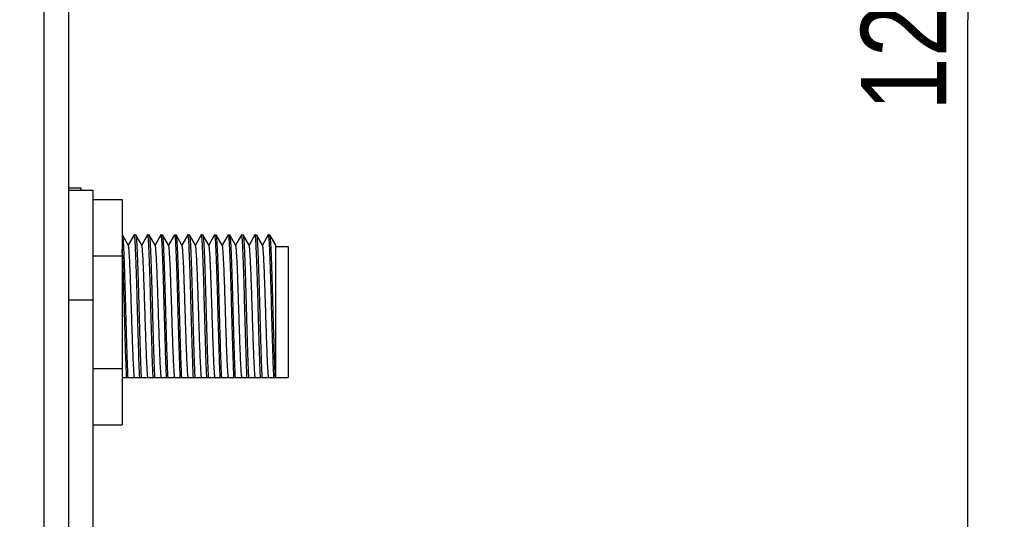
# Model space of a CAD drawing. Header units: millimetres. Extents: x 0 to 841, y 0 to 594.
# Tile 6 of 28: x 257 to 297, y 295 to 316. Entities that reach past the tile are written whole.
import ezdxf

# ---------------------------------------------------------------- set-up
doc = ezdxf.new("R2010")
doc.units = ezdxf.units.MM
doc.header["$LTSCALE"] = 46.255
doc.layers.get('0').update_dxf_attribs({"linetype": 'CONTINUOUS'})
for name, color, linetype in [('MRC-1002-LTE-JP_EUDXF_DIMENSION', 7, 'CONTINUOUS'), ('SIMCARD-DOORDXF_CONTINUOUS_LINE', 7, 'CONTINUOUS'), ('SMA-JACK-CRIDXF_CONTINUOUS_LINE', 7, 'CONTINUOUS'), ('UC-8100-NONLDXF_CONTINUOUS_LINE', 7, 'CONTINUOUS'), ('UC-8100_MOCKDXF_CONTINUOUS_LINE', 7, 'CONTINUOUS')]:
    doc.layers.add(name, color=color, linetype=linetype)
doc.styles.get("Standard").update_dxf_attribs({"font": 'txt', "width": 0.85})
doc.dimstyles.new('DIMSTYLE_3', dxfattribs={"dimtxt": 3.5, "dimasz": 3.5, "dimexe": 1.5, "dimexo": 1, "dimgap": 0.875, "dimtad": 1, "dimzin": 0, "dimdsep": 46, "dimtxsty": 'Standard', "dimblk": '_FILLED', "dimblk1": '_FILLED', "dimblk2": '_FILLED', "dimcen": 0.09, "dimclrt": 1, "dimazin": 0, "dimtp": 0.5, "dimtm": 0.5, "dimtfac": 1, "dimtofl": 0, "dimtmove": 0, "dimatfit": 3, "dimldrblk": '_FILLED', "dimfxl": 0, "dimtolj": 1, "dimtzin": 0, "dimarcsym": 0})

# ---------------------------------------------------------------- blocks, each defined once
blk = doc.blocks.new('_FILLED')
at = {"color": 0, "linetype": 'ByBlock'}
blk.add_solid([(0, 0), (-1, 0.214), (-1, -0.214)], dxfattribs=at)
blk = doc.blocks.new('*D4')
at = {"layer": 'MRC-1002-LTE-JP_EUDXF_DIMENSION', "color": 3, "linetype": 'Continuous'}
for p, q in [((259.09, 379.548), (297.451, 379.548)), ((295.951, 379.548), (295.951, 315.548)), ((295.951, 251.548), (295.951, 315.548)), ((258.09, 251.548), (297.451, 251.548))]:
    blk.add_line(p, q, dxfattribs=at)
at = {"layer": 'MRC-1002-LTE-JP_EUDXF_DIMENSION', "color": 3, "linetype": 'Continuous', "xscale": 3.5, "yscale": 3.5, "zscale": 3.5}
for p, rotation in [((295.951, 379.548), 90), ((295.951, 251.548), 270)]:
    blk.add_blockref('_FILLED', p, dxfattribs=dict(at, rotation=rotation))
at = {"layer": 'MRC-1002-LTE-JP_EUDXF_DIMENSION', "color": 1, "linetype": 'Continuous', "insert": (291.576, 317.878), "char_height": 3.5, "width": 17.85, "attachment_point": 2, "rotation": 90, "line_spacing_factor": 0.9}
blk.add_mtext('128.00', dxfattribs=at)

msp = doc.modelspace()

# ---------------------------------------------------------------- linework, layer by layer
at = {"layer": 'SIMCARD-DOORDXF_CONTINUOUS_LINE', "color": 7, "linetype": 'Continuous'}
for p, q in [((259.09, 308.548), (260.09, 308.548)), ((260.09, 308.548), (260.09, 274.548)), ((259.09, 304.048), (260.09, 304.048))]:
    msp.add_line(p, q, dxfattribs=at)
at = {"layer": 'SMA-JACK-CRIDXF_CONTINUOUS_LINE', "color": 7, "linetype": 'Continuous'}
for p, q in [((259.09, 308.648), (259.59, 308.648)), ((259.59, 308.648), (259.59, 308.548)), ((260.09, 308.167), (261.29, 308.167)), ((261.29, 308.167), (261.29, 298.929)), ((261.295, 306.723), (261.299, 306.719)), ((261.54, 306.302), (261.299, 306.719)), ((261.781, 306.719), (261.54, 306.302)), ((261.785, 306.723), (261.781, 306.719)), ((261.785, 306.723), (261.845, 306.723)), ((261.845, 306.723), (261.849, 306.719)), ((262.09, 306.302), (261.849, 306.719)), ((262.331, 306.719), (262.09, 306.302)), ((262.335, 306.723), (262.331, 306.719)), ((262.335, 306.723), (262.395, 306.723)), ((262.395, 306.723), (262.399, 306.719)), ((262.64, 306.302), (262.399, 306.719)), ((262.881, 306.719), (262.64, 306.302)), ((262.885, 306.723), (262.881, 306.719)), ((262.885, 306.723), (262.945, 306.723)), ((262.949, 306.719), (262.945, 306.723)), ((263.19, 306.302), (262.949, 306.719)), ((263.431, 306.719), (263.19, 306.302)), ((263.431, 306.719), (263.435, 306.723)), ((263.435, 306.723), (263.495, 306.723)), ((263.435, 306.723), (263.436, 306.723)), ((263.495, 306.723), (263.499, 306.719)), ((263.74, 306.302), (263.499, 306.719)), ((263.981, 306.719), (263.74, 306.302)), ((263.985, 306.723), (263.981, 306.719)), ((263.985, 306.723), (264.045, 306.723)), ((264.045, 306.723), (264.049, 306.719)), ((264.29, 306.302), (264.049, 306.719)), ((264.531, 306.719), (264.29, 306.302)), ((264.535, 306.723), (264.531, 306.719)), ((264.535, 306.723), (264.595, 306.723)), ((264.595, 306.723), (264.599, 306.719)), ((264.84, 306.302), (264.599, 306.719)), ((265.081, 306.719), (264.84, 306.302)), ((265.085, 306.723), (265.081, 306.719)), ((265.085, 306.723), (265.145, 306.723)), ((265.149, 306.719), (265.145, 306.723)), ((265.39, 306.302), (265.149, 306.719)), ((265.631, 306.719), (265.39, 306.302)), ((265.631, 306.719), (265.635, 306.723)), ((265.635, 306.723), (265.695, 306.723)), ((265.635, 306.723), (265.636, 306.723)), ((265.695, 306.723), (265.699, 306.719)), ((265.94, 306.302), (265.699, 306.719)), ((266.181, 306.719), (265.94, 306.302)), ((266.185, 306.723), (266.181, 306.719)), ((266.185, 306.723), (266.245, 306.723)), ((266.245, 306.723), (266.249, 306.719)), ((266.49, 306.302), (266.249, 306.719)), ((266.731, 306.719), (266.49, 306.302)), ((266.735, 306.723), (266.731, 306.719)), ((266.735, 306.723), (266.795, 306.723)), ((266.795, 306.723), (266.799, 306.719)), ((267.04, 306.302), (266.799, 306.719)), ((267.281, 306.719), (267.04, 306.302)), ((267.285, 306.723), (267.281, 306.719)), ((267.285, 306.723), (267.345, 306.723)), ((267.349, 306.719), (267.345, 306.723)), ((267.59, 306.302), (267.349, 306.719)), ((261.545, 306.294), (261.54, 306.302)), ((262.095, 306.294), (262.09, 306.302)), ((262.645, 306.294), (262.64, 306.302)), ((263.195, 306.294), (263.19, 306.302)), ((263.745, 306.294), (263.74, 306.302)), ((264.295, 306.294), (264.29, 306.302)), ((264.845, 306.294), (264.84, 306.302)), ((265.395, 306.294), (265.39, 306.302)), ((265.945, 306.294), (265.94, 306.302)), ((266.495, 306.294), (266.49, 306.302)), ((267.045, 306.294), (267.04, 306.302)), ((267.59, 300.873), (267.59, 306.302)), ((267.59, 306.248), (268.09, 306.248)), ((268.09, 306.248), (268.09, 300.873)), ((260.09, 305.857), (261.29, 305.857)), ((260.09, 301.239), (261.29, 301.239)), ((261.29, 300.873), (268.09, 300.873)), ((260.09, 298.929), (261.29, 298.929))]:
    msp.add_line(p, q, dxfattribs=at)
msp.add_arc((224.967, 304.417), 36.363, 2.2832, 2.6909, dxfattribs=at)
for points, knots in [([(261.299, 306.719), (261.303, 306.713), (261.307, 306.691), (261.314, 306.65), (261.32, 306.589), (261.327, 306.51), (261.334, 306.412), (261.344, 306.246), (261.355, 305.999), (261.369, 305.657), (261.382, 305.264), (261.396, 304.827), (261.41, 304.359), (261.423, 303.871), (261.441, 303.215), (261.463, 302.436), (261.489, 301.602), (261.508, 301.094), (261.52, 300.873)], [0, 0, 0, 0, 0.003908, 0.011081, 0.021529, 0.0352, 0.052019, 0.071881, 0.120237, 0.179076, 0.246941, 0.322149, 0.402832, 0.486987, 0.572525, 0.739269, 0.886605, 1, 1, 1, 1]), ([(261.8, 306.676), (261.798, 306.688), (261.795, 306.704), (261.79, 306.719), (261.787, 306.723), (261.785, 306.723)], [0, 0, 0, 0, 0.714328, 0.904841, 1, 1, 1, 1]), ([(262.01, 300.873), (262, 301.081), (261.981, 301.559), (261.956, 302.344), (261.931, 303.236), (261.906, 304.156), (261.885, 304.903), (261.867, 305.452), (261.854, 305.806), (261.841, 306.11), (261.829, 306.355), (261.816, 306.538), (261.807, 306.638), (261.8, 306.676)], [0, 0, 0, 0, 0.107756, 0.247045, 0.405436, 0.568777, 0.722474, 0.791348, 0.852799, 0.905449, 0.948122, 0.979868, 1, 1, 1, 1]), ([(261.849, 306.719), (261.853, 306.713), (261.857, 306.691), (261.864, 306.65), (261.87, 306.589), (261.877, 306.51), (261.884, 306.412), (261.894, 306.246), (261.905, 305.999), (261.919, 305.657), (261.932, 305.264), (261.946, 304.827), (261.96, 304.359), (261.973, 303.871), (261.991, 303.215), (262.013, 302.436), (262.039, 301.602), (262.058, 301.094), (262.07, 300.873)], [0, 0, 0, 0, 0.003908, 0.011081, 0.021529, 0.0352, 0.052019, 0.071881, 0.120237, 0.179076, 0.246941, 0.322149, 0.402832, 0.486987, 0.572525, 0.739269, 0.886605, 1, 1, 1, 1]), ([(262.35, 306.676), (262.348, 306.688), (262.345, 306.704), (262.341, 306.719), (262.337, 306.723), (262.335, 306.723)], [0, 0, 0, 0, 0.714329, 0.904841, 1, 1, 1, 1]), ([(262.56, 300.873), (262.55, 301.081), (262.531, 301.559), (262.506, 302.344), (262.481, 303.236), (262.456, 304.156), (262.435, 304.903), (262.417, 305.452), (262.404, 305.806), (262.391, 306.11), (262.379, 306.355), (262.366, 306.538), (262.357, 306.638), (262.35, 306.676)], [0, 0, 0, 0, 0.107756, 0.247045, 0.405435, 0.568777, 0.722474, 0.791347, 0.852798, 0.905449, 0.948122, 0.979867, 1, 1, 1, 1]), ([(262.399, 306.719), (262.403, 306.713), (262.407, 306.691), (262.414, 306.65), (262.42, 306.589), (262.427, 306.51), (262.434, 306.412), (262.444, 306.246), (262.455, 305.999), (262.469, 305.657), (262.482, 305.264), (262.496, 304.827), (262.51, 304.359), (262.523, 303.871), (262.541, 303.215), (262.563, 302.436), (262.589, 301.602), (262.608, 301.094), (262.62, 300.873)], [0, 0, 0, 0, 0.003908, 0.011081, 0.021529, 0.0352, 0.052019, 0.071881, 0.120237, 0.179076, 0.246941, 0.322149, 0.402832, 0.486987, 0.572525, 0.739269, 0.886605, 1, 1, 1, 1]), ([(262.9, 306.676), (262.898, 306.688), (262.895, 306.704), (262.891, 306.719), (262.887, 306.723), (262.885, 306.723)], [0, 0, 0, 0, 0.714329, 0.904842, 1, 1, 1, 1]), ([(263.11, 300.873), (263.1, 301.081), (263.081, 301.559), (263.056, 302.344), (263.031, 303.236), (263.006, 304.156), (262.985, 304.903), (262.967, 305.452), (262.954, 305.806), (262.941, 306.11), (262.929, 306.355), (262.916, 306.538), (262.907, 306.638), (262.9, 306.676)], [0, 0, 0, 0, 0.107756, 0.247045, 0.405435, 0.568776, 0.722473, 0.791347, 0.852798, 0.905449, 0.948121, 0.979867, 1, 1, 1, 1]), ([(263.17, 300.873), (263.158, 301.094), (263.139, 301.602), (263.113, 302.436), (263.091, 303.215), (263.073, 303.871), (263.06, 304.359), (263.046, 304.827), (263.032, 305.264), (263.019, 305.657), (263.005, 305.998), (262.994, 306.246), (262.984, 306.412), (262.977, 306.51), (262.97, 306.589), (262.964, 306.65), (262.957, 306.691), (262.953, 306.713), (262.949, 306.719)], [0, 0, 0, 0, 0.113392, 0.260727, 0.427468, 0.513006, 0.597159, 0.677839, 0.753048, 0.820915, 0.879755, 0.928111, 0.947974, 0.964795, 0.978467, 0.988916, 0.99609, 1, 1, 1, 1]), ([(263.436, 306.723), (263.436, 306.723), (263.439, 306.721), (263.44, 306.719), (263.441, 306.717)], [0, 0, 0, 0, 0.169411, 1, 1, 1, 1]), ([(263.441, 306.717), (263.442, 306.714), (263.446, 306.701), (263.448, 306.688), (263.45, 306.677)], [0, 0, 0, 0, 0.170343, 1, 1, 1, 1]), ([(263.45, 306.677), (263.456, 306.638), (263.466, 306.538), (263.478, 306.356), (263.491, 306.11), (263.504, 305.807), (263.517, 305.453), (263.535, 304.904), (263.556, 304.157), (263.581, 303.237), (263.606, 302.344), (263.631, 301.56), (263.65, 301.081), (263.66, 300.873)], [0, 0, 0, 0, 0.020094, 0.051807, 0.094454, 0.147086, 0.208527, 0.277398, 0.431103, 0.594473, 0.752896, 0.892222, 1, 1, 1, 1]), ([(263.499, 306.719), (263.503, 306.713), (263.507, 306.691), (263.514, 306.65), (263.52, 306.589), (263.527, 306.51), (263.534, 306.412), (263.544, 306.246), (263.555, 305.999), (263.569, 305.657), (263.582, 305.264), (263.596, 304.827), (263.61, 304.359), (263.623, 303.871), (263.641, 303.215), (263.663, 302.436), (263.689, 301.602), (263.708, 301.094), (263.72, 300.873)], [0, 0, 0, 0, 0.003908, 0.011081, 0.021529, 0.0352, 0.052019, 0.071881, 0.120237, 0.179076, 0.246941, 0.322149, 0.402832, 0.486987, 0.572525, 0.739269, 0.886605, 1, 1, 1, 1]), ([(264, 306.676), (263.998, 306.688), (263.995, 306.704), (263.99, 306.719), (263.987, 306.723), (263.985, 306.723)], [0, 0, 0, 0, 0.714328, 0.904841, 1, 1, 1, 1]), ([(264.21, 300.873), (264.2, 301.081), (264.181, 301.559), (264.156, 302.344), (264.131, 303.236), (264.106, 304.156), (264.085, 304.903), (264.067, 305.452), (264.054, 305.806), (264.041, 306.11), (264.029, 306.355), (264.016, 306.538), (264.007, 306.638), (264, 306.676)], [0, 0, 0, 0, 0.107756, 0.247045, 0.405436, 0.568777, 0.722474, 0.791348, 0.852799, 0.905449, 0.948122, 0.979868, 1, 1, 1, 1]), ([(264.049, 306.719), (264.053, 306.713), (264.057, 306.691), (264.064, 306.65), (264.07, 306.589), (264.077, 306.51), (264.084, 306.412), (264.094, 306.246), (264.105, 305.999), (264.119, 305.657), (264.132, 305.264), (264.146, 304.827), (264.16, 304.359), (264.173, 303.871), (264.191, 303.215), (264.213, 302.436), (264.239, 301.602), (264.258, 301.094), (264.27, 300.873)], [0, 0, 0, 0, 0.003908, 0.011081, 0.021529, 0.0352, 0.052019, 0.071881, 0.120237, 0.179076, 0.246941, 0.322149, 0.402832, 0.486987, 0.572525, 0.739269, 0.886605, 1, 1, 1, 1]), ([(264.55, 306.676), (264.548, 306.688), (264.545, 306.704), (264.541, 306.719), (264.537, 306.723), (264.535, 306.723)], [0, 0, 0, 0, 0.714329, 0.904841, 1, 1, 1, 1]), ([(264.76, 300.873), (264.75, 301.081), (264.731, 301.559), (264.706, 302.344), (264.681, 303.236), (264.656, 304.156), (264.635, 304.903), (264.617, 305.452), (264.604, 305.806), (264.591, 306.11), (264.579, 306.355), (264.566, 306.538), (264.557, 306.638), (264.55, 306.676)], [0, 0, 0, 0, 0.107756, 0.247045, 0.405435, 0.568777, 0.722474, 0.791347, 0.852798, 0.905449, 0.948122, 0.979867, 1, 1, 1, 1]), ([(264.599, 306.719), (264.603, 306.713), (264.607, 306.691), (264.614, 306.65), (264.62, 306.589), (264.627, 306.51), (264.634, 306.412), (264.644, 306.246), (264.655, 305.999), (264.669, 305.657), (264.682, 305.264), (264.696, 304.827), (264.71, 304.359), (264.723, 303.871), (264.741, 303.215), (264.763, 302.436), (264.789, 301.602), (264.808, 301.094), (264.82, 300.873)], [0, 0, 0, 0, 0.003908, 0.011081, 0.021529, 0.0352, 0.052019, 0.071881, 0.120237, 0.179076, 0.246941, 0.322149, 0.402832, 0.486987, 0.572525, 0.739269, 0.886605, 1, 1, 1, 1]), ([(265.1, 306.676), (265.098, 306.688), (265.095, 306.704), (265.091, 306.719), (265.087, 306.723), (265.085, 306.723)], [0, 0, 0, 0, 0.714329, 0.904842, 1, 1, 1, 1]), ([(265.31, 300.873), (265.3, 301.081), (265.281, 301.559), (265.256, 302.344), (265.231, 303.236), (265.206, 304.156), (265.185, 304.903), (265.167, 305.452), (265.154, 305.806), (265.141, 306.11), (265.129, 306.355), (265.116, 306.538), (265.107, 306.638), (265.1, 306.676)], [0, 0, 0, 0, 0.107756, 0.247045, 0.405435, 0.568776, 0.722473, 0.791347, 0.852798, 0.905449, 0.948121, 0.979867, 1, 1, 1, 1]), ([(265.37, 300.873), (265.358, 301.094), (265.339, 301.602), (265.313, 302.436), (265.291, 303.215), (265.273, 303.871), (265.26, 304.359), (265.246, 304.827), (265.232, 305.264), (265.219, 305.657), (265.205, 305.998), (265.194, 306.246), (265.184, 306.412), (265.177, 306.51), (265.17, 306.589), (265.164, 306.65), (265.157, 306.691), (265.153, 306.713), (265.149, 306.719)], [0, 0, 0, 0, 0.113392, 0.260727, 0.427468, 0.513006, 0.597159, 0.677839, 0.753048, 0.820915, 0.879755, 0.928111, 0.947974, 0.964795, 0.978467, 0.988916, 0.99609, 1, 1, 1, 1]), ([(265.636, 306.723), (265.636, 306.723), (265.639, 306.721), (265.64, 306.719), (265.641, 306.717)], [0, 0, 0, 0, 0.169411, 1, 1, 1, 1]), ([(265.641, 306.717), (265.642, 306.714), (265.646, 306.701), (265.648, 306.688), (265.65, 306.677)], [0, 0, 0, 0, 0.170343, 1, 1, 1, 1]), ([(265.65, 306.677), (265.656, 306.638), (265.666, 306.538), (265.678, 306.356), (265.691, 306.11), (265.704, 305.807), (265.717, 305.453), (265.735, 304.904), (265.756, 304.157), (265.781, 303.237), (265.806, 302.344), (265.831, 301.56), (265.85, 301.081), (265.86, 300.873)], [0, 0, 0, 0, 0.020094, 0.051807, 0.094454, 0.147086, 0.208527, 0.277398, 0.431103, 0.594473, 0.752896, 0.892222, 1, 1, 1, 1]), ([(265.699, 306.719), (265.703, 306.713), (265.707, 306.691), (265.714, 306.65), (265.72, 306.589), (265.727, 306.51), (265.734, 306.412), (265.744, 306.246), (265.755, 305.999), (265.769, 305.657), (265.782, 305.264), (265.796, 304.827), (265.81, 304.359), (265.823, 303.871), (265.841, 303.215), (265.863, 302.436), (265.889, 301.602), (265.908, 301.094), (265.92, 300.873)], [0, 0, 0, 0, 0.003908, 0.011081, 0.021529, 0.0352, 0.052019, 0.071881, 0.120237, 0.179076, 0.246941, 0.322149, 0.402832, 0.486987, 0.572525, 0.739269, 0.886605, 1, 1, 1, 1]), ([(266.2, 306.676), (266.198, 306.688), (266.195, 306.704), (266.19, 306.719), (266.187, 306.723), (266.185, 306.723)], [0, 0, 0, 0, 0.714328, 0.904841, 1, 1, 1, 1]), ([(266.41, 300.873), (266.4, 301.081), (266.381, 301.559), (266.356, 302.344), (266.331, 303.236), (266.306, 304.156), (266.285, 304.903), (266.267, 305.452), (266.254, 305.806), (266.241, 306.11), (266.229, 306.355), (266.216, 306.538), (266.207, 306.638), (266.2, 306.676)], [0, 0, 0, 0, 0.107756, 0.247045, 0.405436, 0.568777, 0.722474, 0.791348, 0.852799, 0.905449, 0.948122, 0.979868, 1, 1, 1, 1]), ([(266.249, 306.719), (266.253, 306.713), (266.257, 306.691), (266.264, 306.65), (266.27, 306.589), (266.277, 306.51), (266.284, 306.412), (266.294, 306.246), (266.305, 305.999), (266.319, 305.657), (266.332, 305.264), (266.346, 304.827), (266.36, 304.359), (266.373, 303.871), (266.391, 303.215), (266.413, 302.436), (266.439, 301.602), (266.458, 301.094), (266.47, 300.873)], [0, 0, 0, 0, 0.003908, 0.011081, 0.021529, 0.0352, 0.052019, 0.071881, 0.120237, 0.179076, 0.246941, 0.322149, 0.402832, 0.486987, 0.572525, 0.739269, 0.886605, 1, 1, 1, 1]), ([(266.75, 306.676), (266.748, 306.688), (266.745, 306.704), (266.741, 306.719), (266.737, 306.723), (266.735, 306.723)], [0, 0, 0, 0, 0.714329, 0.904841, 1, 1, 1, 1]), ([(266.96, 300.873), (266.95, 301.081), (266.931, 301.559), (266.906, 302.344), (266.881, 303.236), (266.856, 304.156), (266.835, 304.903), (266.817, 305.452), (266.804, 305.806), (266.791, 306.11), (266.779, 306.355), (266.766, 306.538), (266.757, 306.638), (266.75, 306.676)], [0, 0, 0, 0, 0.107756, 0.247045, 0.405435, 0.568777, 0.722474, 0.791347, 0.852798, 0.905449, 0.948122, 0.979867, 1, 1, 1, 1]), ([(266.799, 306.719), (266.803, 306.713), (266.807, 306.691), (266.814, 306.65), (266.82, 306.589), (266.827, 306.51), (266.834, 306.412), (266.844, 306.246), (266.855, 305.999), (266.869, 305.657), (266.882, 305.264), (266.896, 304.827), (266.91, 304.359), (266.923, 303.871), (266.941, 303.215), (266.963, 302.436), (266.989, 301.602), (267.008, 301.094), (267.02, 300.873)], [0, 0, 0, 0, 0.003908, 0.011081, 0.021529, 0.0352, 0.052019, 0.071881, 0.120237, 0.179076, 0.246941, 0.322149, 0.402832, 0.486987, 0.572525, 0.739269, 0.886605, 1, 1, 1, 1]), ([(267.3, 306.676), (267.298, 306.688), (267.295, 306.704), (267.291, 306.719), (267.287, 306.723), (267.285, 306.723)], [0, 0, 0, 0, 0.714329, 0.904842, 1, 1, 1, 1]), ([(267.51, 300.873), (267.5, 301.081), (267.481, 301.559), (267.456, 302.344), (267.431, 303.236), (267.406, 304.156), (267.385, 304.903), (267.367, 305.452), (267.354, 305.806), (267.341, 306.11), (267.329, 306.355), (267.316, 306.538), (267.307, 306.638), (267.3, 306.676)], [0, 0, 0, 0, 0.107756, 0.247045, 0.405435, 0.568776, 0.722473, 0.791347, 0.852798, 0.905449, 0.948121, 0.979867, 1, 1, 1, 1]), ([(267.57, 300.873), (267.558, 301.094), (267.539, 301.602), (267.513, 302.436), (267.491, 303.215), (267.473, 303.871), (267.46, 304.359), (267.446, 304.827), (267.432, 305.264), (267.419, 305.657), (267.405, 305.998), (267.394, 306.246), (267.384, 306.412), (267.377, 306.51), (267.37, 306.589), (267.364, 306.65), (267.357, 306.691), (267.353, 306.713), (267.349, 306.719)], [0, 0, 0, 0, 0.113392, 0.260727, 0.427468, 0.513006, 0.597159, 0.677839, 0.753048, 0.820915, 0.879755, 0.928111, 0.947974, 0.964795, 0.978467, 0.988916, 0.99609, 1, 1, 1, 1]), ([(261.794, 300.873), (261.787, 300.925), (261.776, 301.055), (261.761, 301.288), (261.746, 301.593), (261.731, 301.959), (261.716, 302.376), (261.7, 302.83), (261.685, 303.307), (261.67, 303.791), (261.654, 304.268), (261.639, 304.722), (261.624, 305.139), (261.609, 305.505), (261.595, 305.773), (261.584, 305.954), (261.577, 306.062), (261.569, 306.149), (261.562, 306.217), (261.554, 306.262), (261.549, 306.287), (261.545, 306.294)], [0, 0, 0, 0, 0.028791, 0.072244, 0.129013, 0.197309, 0.274975, 0.359554, 0.448368, 0.538604, 0.627406, 0.711962, 0.789595, 0.857848, 0.914565, 0.938023, 0.957962, 0.974224, 0.986693, 0.995285, 1, 1, 1, 1]), ([(262.344, 300.873), (262.337, 300.925), (262.326, 301.055), (262.311, 301.288), (262.296, 301.593), (262.281, 301.959), (262.266, 302.376), (262.25, 302.83), (262.235, 303.307), (262.22, 303.791), (262.204, 304.268), (262.189, 304.722), (262.174, 305.139), (262.159, 305.505), (262.145, 305.773), (262.134, 305.954), (262.127, 306.062), (262.119, 306.149), (262.112, 306.217), (262.104, 306.262), (262.099, 306.287), (262.095, 306.294)], [0, 0, 0, 0, 0.028791, 0.072244, 0.129013, 0.197309, 0.274975, 0.359554, 0.448368, 0.538604, 0.627406, 0.711962, 0.789595, 0.857848, 0.914565, 0.938023, 0.957962, 0.974224, 0.986693, 0.995285, 1, 1, 1, 1]), ([(262.894, 300.873), (262.887, 300.925), (262.876, 301.055), (262.861, 301.288), (262.846, 301.593), (262.831, 301.959), (262.816, 302.376), (262.8, 302.83), (262.785, 303.307), (262.77, 303.791), (262.754, 304.268), (262.739, 304.722), (262.724, 305.139), (262.709, 305.505), (262.695, 305.773), (262.684, 305.954), (262.677, 306.062), (262.669, 306.149), (262.662, 306.217), (262.654, 306.262), (262.649, 306.287), (262.645, 306.294)], [0, 0, 0, 0, 0.028791, 0.072244, 0.129013, 0.197309, 0.274975, 0.359554, 0.448368, 0.538604, 0.627406, 0.711962, 0.789595, 0.857848, 0.914565, 0.938023, 0.957962, 0.974224, 0.986693, 0.995285, 1, 1, 1, 1]), ([(263.444, 300.873), (263.437, 300.925), (263.426, 301.055), (263.411, 301.288), (263.396, 301.593), (263.381, 301.959), (263.366, 302.376), (263.35, 302.83), (263.335, 303.307), (263.32, 303.791), (263.304, 304.268), (263.289, 304.722), (263.274, 305.139), (263.259, 305.505), (263.245, 305.773), (263.234, 305.954), (263.227, 306.062), (263.219, 306.149), (263.212, 306.217), (263.204, 306.262), (263.199, 306.287), (263.195, 306.294)], [0, 0, 0, 0, 0.02879, 0.072243, 0.129011, 0.197306, 0.274971, 0.359548, 0.448361, 0.538596, 0.627397, 0.711953, 0.789585, 0.857839, 0.914558, 0.938018, 0.957956, 0.974221, 0.98669, 0.995284, 1, 1, 1, 1]), ([(263.994, 300.873), (263.987, 300.925), (263.976, 301.055), (263.961, 301.288), (263.946, 301.593), (263.931, 301.959), (263.916, 302.376), (263.9, 302.83), (263.885, 303.307), (263.87, 303.791), (263.854, 304.268), (263.839, 304.722), (263.824, 305.139), (263.809, 305.505), (263.795, 305.773), (263.784, 305.954), (263.777, 306.062), (263.769, 306.149), (263.762, 306.217), (263.754, 306.262), (263.749, 306.287), (263.745, 306.294)], [0, 0, 0, 0, 0.028791, 0.072244, 0.129013, 0.197309, 0.274975, 0.359554, 0.448368, 0.538604, 0.627406, 0.711962, 0.789595, 0.857848, 0.914565, 0.938023, 0.957962, 0.974224, 0.986693, 0.995285, 1, 1, 1, 1]), ([(264.544, 300.873), (264.537, 300.925), (264.526, 301.055), (264.511, 301.288), (264.496, 301.593), (264.481, 301.959), (264.466, 302.376), (264.45, 302.83), (264.435, 303.307), (264.42, 303.791), (264.404, 304.268), (264.389, 304.722), (264.374, 305.139), (264.359, 305.505), (264.345, 305.773), (264.334, 305.954), (264.327, 306.062), (264.319, 306.149), (264.312, 306.217), (264.304, 306.262), (264.299, 306.287), (264.295, 306.294)], [0, 0, 0, 0, 0.028791, 0.072244, 0.129013, 0.197309, 0.274975, 0.359554, 0.448368, 0.538604, 0.627406, 0.711962, 0.789595, 0.857848, 0.914565, 0.938023, 0.957962, 0.974224, 0.986693, 0.995285, 1, 1, 1, 1]), ([(265.094, 300.873), (265.087, 300.925), (265.076, 301.055), (265.061, 301.288), (265.046, 301.593), (265.031, 301.959), (265.016, 302.376), (265, 302.83), (264.985, 303.307), (264.97, 303.791), (264.954, 304.268), (264.939, 304.722), (264.924, 305.139), (264.909, 305.505), (264.895, 305.773), (264.884, 305.954), (264.877, 306.062), (264.869, 306.149), (264.862, 306.217), (264.854, 306.262), (264.849, 306.287), (264.845, 306.294)], [0, 0, 0, 0, 0.028791, 0.072244, 0.129013, 0.197309, 0.274975, 0.359554, 0.448368, 0.538604, 0.627406, 0.711962, 0.789595, 0.857848, 0.914565, 0.938023, 0.957962, 0.974224, 0.986693, 0.995285, 1, 1, 1, 1]), ([(265.644, 300.873), (265.637, 300.925), (265.626, 301.055), (265.611, 301.288), (265.596, 301.593), (265.581, 301.959), (265.566, 302.376), (265.55, 302.83), (265.535, 303.307), (265.52, 303.791), (265.504, 304.268), (265.489, 304.722), (265.474, 305.139), (265.459, 305.505), (265.445, 305.773), (265.434, 305.954), (265.427, 306.062), (265.419, 306.149), (265.412, 306.217), (265.404, 306.262), (265.399, 306.287), (265.395, 306.294)], [0, 0, 0, 0, 0.02879, 0.072243, 0.129011, 0.197306, 0.274971, 0.359548, 0.448361, 0.538596, 0.627397, 0.711953, 0.789585, 0.857839, 0.914558, 0.938018, 0.957956, 0.974221, 0.98669, 0.995284, 1, 1, 1, 1]), ([(266.194, 300.873), (266.187, 300.925), (266.176, 301.055), (266.161, 301.288), (266.146, 301.593), (266.131, 301.959), (266.116, 302.376), (266.1, 302.83), (266.085, 303.307), (266.07, 303.791), (266.054, 304.268), (266.039, 304.722), (266.024, 305.139), (266.009, 305.505), (265.995, 305.773), (265.984, 305.954), (265.977, 306.062), (265.969, 306.149), (265.962, 306.217), (265.954, 306.262), (265.949, 306.287), (265.945, 306.294)], [0, 0, 0, 0, 0.028791, 0.072244, 0.129013, 0.197309, 0.274975, 0.359554, 0.448368, 0.538604, 0.627406, 0.711962, 0.789595, 0.857848, 0.914565, 0.938023, 0.957962, 0.974224, 0.986693, 0.995285, 1, 1, 1, 1]), ([(266.744, 300.873), (266.737, 300.925), (266.726, 301.055), (266.711, 301.288), (266.696, 301.593), (266.681, 301.959), (266.666, 302.376), (266.65, 302.83), (266.635, 303.307), (266.62, 303.791), (266.604, 304.268), (266.589, 304.722), (266.574, 305.139), (266.559, 305.505), (266.545, 305.773), (266.534, 305.954), (266.527, 306.062), (266.519, 306.149), (266.512, 306.217), (266.504, 306.262), (266.499, 306.287), (266.495, 306.294)], [0, 0, 0, 0, 0.028791, 0.072244, 0.129013, 0.197309, 0.274975, 0.359554, 0.448368, 0.538604, 0.627406, 0.711962, 0.789595, 0.857848, 0.914565, 0.938023, 0.957962, 0.974224, 0.986693, 0.995285, 1, 1, 1, 1]), ([(267.294, 300.873), (267.287, 300.925), (267.276, 301.055), (267.261, 301.288), (267.246, 301.593), (267.231, 301.959), (267.216, 302.376), (267.2, 302.83), (267.185, 303.307), (267.17, 303.791), (267.154, 304.268), (267.139, 304.722), (267.124, 305.139), (267.109, 305.505), (267.095, 305.773), (267.084, 305.954), (267.077, 306.062), (267.069, 306.149), (267.062, 306.217), (267.054, 306.262), (267.049, 306.287), (267.045, 306.294)], [0, 0, 0, 0, 0.028791, 0.072244, 0.129013, 0.197309, 0.274975, 0.359554, 0.448368, 0.538604, 0.627406, 0.711962, 0.789595, 0.857848, 0.914565, 0.938023, 0.957962, 0.974224, 0.986693, 0.995285, 1, 1, 1, 1]), ([(261.301, 305.866), (261.317, 305.47), (261.344, 304.6), (261.38, 303.277), (261.411, 302.161), (261.438, 301.366), (261.453, 301.025), (261.46, 300.873)], [0, 0, 0, 0, 0.23827, 0.522491, 0.794862, 0.908876, 1, 1, 1, 1])]:
    msp.add_open_spline(points, degree=3, knots=knots, dxfattribs=at)
at = {"layer": 'UC-8100-NONLDXF_CONTINUOUS_LINE', "color": 7, "linetype": 'Continuous'}
for p, q in [((258.09, 251.548), (258.09, 379.548)), ((259.09, 378.548), (259.09, 252.548))]:
    msp.add_line(p, q, dxfattribs=at)
at = {"layer": 'UC-8100_MOCKDXF_CONTINUOUS_LINE', "color": 7, "linetype": 'Continuous'}
for p, q in [((258.09, 252.548), (258.09, 378.448)), ((259.09, 378.548), (259.09, 252.548))]:
    msp.add_line(p, q, dxfattribs=at)

# ---------------------------------------------------------------- dimensions: what is measured, and where the dimension line sits
at = {"layer": 'MRC-1002-LTE-JP_EUDXF_DIMENSION', "color": 3, "linetype": 'Continuous'}
dim = msp.add_linear_dim(base=(295.951, 251.548), p1=(258.09, 379.548), p2=(257.09, 251.548), angle=270, dimstyle='DIMSTYLE_3', dxfattribs=at)
dim.commit()
dim.dimension.update_dxf_attribs({"geometry": '*D4', "text_midpoint": (295.951, 318.25), "dimtype": 160})

doc.saveas('drawing.dxf')
